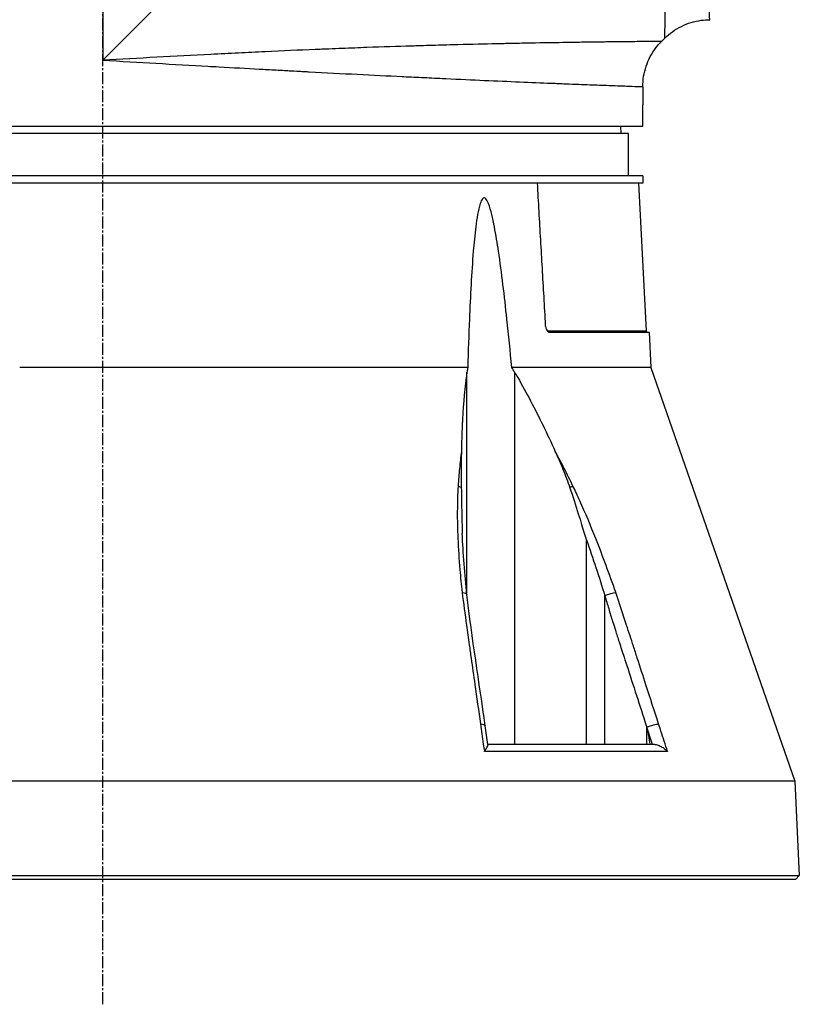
# Model space of a CAD drawing. Header units: millimetres. Extents: x 0 to 5219, y 0 to 2970.
# Tile 17 of 232: x 262 to 372, y 723 to 862. Entities that reach past the tile are written whole.
import ezdxf

# ---------------------------------------------------------------- set-up
doc = ezdxf.new("R2010")
doc.units = ezdxf.units.MM
doc.header["$LTSCALE"] = 0.2
doc.linetypes.add('CENTER2', pattern=[1.125, 0.75, -0.125, 0.125, -0.125])
doc.layers.add('02_Center Line', color=1, linetype='CENTER2')

# ---------------------------------------------------------------- blocks, each defined once
blk = doc.blocks.new('A$C9d85a397')
for p, q in [((0, 197), (0, 115.3)), ((81.7, 197), (0, 115.3)), ((79.06, 118.36), (78.64, 117.94)), ((76, 111.57), (76, 109.5)), ((76, 106), (76, 109)), ((-76, 106), (76, 106)), ((72.87, 106), (72.89, 105)), ((74, 105), (-74, 105)), ((74, 99), (74, 105)), ((76, 99), (-76, 99)), ((76, 99), (76, 98)), ((76, 98), (-76, 98)), ((75.38, 98), (76.47, 77.19)), ((62.56, 77.19), (76.47, 77.19)), ((62.9, 77), (76.89, 77)), ((76.89, 77), (77.15, 72.03)), ((51.36, 72.03), (-11.69, 72.03)), ((51.26, 40.02), (51.26, 71.39)), ((77.15, 72.03), (57.57, 72.03)), ((57.95, 71.39), (57.95, 19)), ((77.15, 72.03), (97.38, 13.79)), ((68.07, 19), (68.07, 47.76)), ((50.12, 45.46), (50.12, 45.46)), ((70.65, 19), (70.65, 39.92)), ((51.26, 35.22), (51.26, 35.22)), ((76.56, 19), (76.56, 21.4)), ((54.21, 19), (77.45, 19)), ((79.48, 17.99), (53.7, 17.99)), ((97.38, 13.79), (-95.2, 13.79)), ((97.38, 13.79), (98.02, 0.5)), ((-98.02, 0.5), (98.02, 0.5)), ((-97.55, 0), (97.55, 0)), ((98.02, 0.5), (97.55, 0)), ((42.6, 0), (42.6, 0)), ((42.71, 0), (42.71, 0)), ((45.61, 0), (45.61, 0))]:
    blk.add_line(p, q)
blk.add_arc((76.67, 77.2), 0.2, 182.9999, 269.9989)
at = {"extrusion": (0, 0, -1)}
for centre, major_axis, ratio, start_param, end_param in [((62.73, 77.2), (0, 0.2), 0.818123, 4.618617, 4.660003), ((49.16, 54.86), (-1.5, 0.1), 0.436719, 2.149999, 2.599873), ((65.04, 54.86), (1.35, 0.65), 0.052115, 0.606922, 1.057336), ((49.77, 39.88), (1.49, 0.17), 0.323016, 5.32621, 6.283185), ((71.03, 39.88), (1.42, 0.49), 0.108063, 4.48468, 5.706473), ((52.35, 21.37), (1.49, 0.21), 0.304914, 5.321029, 6.283185), ((77.06, 21.37), (1.43, 0.46), 0.133958, 4.39845, 5.717837)]:
    blk.add_ellipse(centre, major_axis=major_axis, ratio=ratio, start_param=start_param, end_param=end_param, dxfattribs=at)
for points, knots in [([(81.7, 197), (81.57, 194.5), (81.43, 191.99), (81.29, 189.47), (81.29, 189.45), (81.29, 189.43), (81.29, 189.41), (81.22, 188.14), (81.15, 186.87), (81.09, 185.61), (81.02, 184.4), (80.97, 183.25), (80.9, 182.01), (80.9, 181.95), (80.89, 181.88), (80.89, 181.81), (80.83, 180.63), (80.77, 179.45), (80.72, 178.31), (80.65, 177.06), (80.6, 175.85), (80.54, 174.66), (80.53, 174.5), (80.53, 174.35), (80.52, 174.2), (80.46, 172.98), (80.41, 171.79), (80.36, 170.62), (80.33, 170.03), (80.31, 169.45), (80.28, 168.88), (80.27, 168.6), (80.26, 168.31), (80.24, 168.03), (80.24, 167.86), (80.23, 167.7), (80.22, 167.53), (80.22, 167.43), (80.21, 167.31), (80.21, 167.19), (80.11, 164.86), (80.03, 162.68), (79.95, 160.64), (79.94, 160.38), (79.93, 160.11), (79.93, 159.85), (79.89, 158.97), (79.86, 158.11), (79.84, 157.29), (79.8, 156.26), (79.77, 155.27), (79.74, 154.32), (79.74, 154.21), (79.73, 154.11), (79.73, 154.01), (79.73, 153.99), (79.73, 153.97), (79.73, 153.95), (79.72, 153.83), (79.72, 153.74), (79.72, 153.59), (79.64, 151.2), (79.58, 149.02), (79.53, 147.03), (79.5, 146.04), (79.48, 145.1), (79.46, 144.2), (79.44, 143.44), (79.43, 142.72), (79.41, 142.02), (79.41, 142), (79.41, 141.97), (79.41, 141.95), (79.41, 141.85), (79.4, 141.78), (79.4, 141.65), (79.36, 139.84), (79.33, 138.21), (79.3, 136.74), (79.3, 136.52), (79.3, 136.31), (79.29, 136.1), (79.29, 135.89), (79.28, 135.69), (79.28, 135.5), (79.27, 135.08), (79.27, 134.68), (79.26, 134.3), (79.25, 133.48), (79.23, 132.73), (79.22, 132.02), (79.22, 132.01), (79.22, 132), (79.22, 131.99), (79.22, 131.91), (79.22, 131.85), (79.22, 131.75), (79.2, 130.19), (79.18, 128.81), (79.16, 127.6), (79.15, 126.69), (79.14, 125.87), (79.13, 125.14), (79.13, 124.94), (79.13, 124.76), (79.12, 124.57), (79.12, 124.52), (79.12, 124.47), (79.12, 124.43), (79.12, 123.97), (79.11, 123.54), (79.11, 123.12), (79.11, 123.09), (79.11, 123.06), (79.11, 123.03), (79.1, 122.7), (79.1, 122.38), (79.1, 122.08), (79.1, 122.01), (79.1, 121.93), (79.1, 121.86), (79.1, 121.84), (79.09, 121.81), (79.09, 121.78), (79.09, 121.62), (79.09, 121.44), (79.09, 121.27), (79.09, 121.13), (79.09, 120.99), (79.09, 120.85), (79.09, 120.81), (79.09, 120.77), (79.08, 120.74), (79.08, 120.58), (79.08, 120.43), (79.08, 120.29), (79.08, 120.22), (79.08, 120.15), (79.08, 120.09), (79.08, 120.05), (79.08, 120.02), (79.08, 119.99), (79.08, 119.97), (79.08, 119.95), (79.08, 119.93), (79.08, 119.92), (79.08, 119.9), (79.08, 119.89), (79.07, 119.58), (79.07, 119.35), (79.07, 119.17), (79.07, 119.07), (79.07, 119), (79.07, 118.93), (79.07, 118.89), (79.07, 118.86), (79.07, 118.83), (79.07, 118.82), (79.07, 118.8), (79.07, 118.79), (79.07, 118.78), (79.07, 118.77), (79.07, 118.76), (79.07, 118.76), (79.07, 118.75), (79.07, 118.75), (79.06, 118.48), (79.06, 118.36), (79.06, 118.36)], [0, 0, 0, 0, 0.061969, 0.061969, 0.061969, 0.0625, 0.0625, 0.0625, 0.09375, 0.09375, 0.09375, 0.1234255, 0.1234255, 0.1234255, 0.125, 0.125, 0.125, 0.1531538, 0.1531538, 0.1531538, 0.1836029, 0.1836029, 0.1836029, 0.1875, 0.1875, 0.1875, 0.21875, 0.21875, 0.21875, 0.234375, 0.234375, 0.234375, 0.2421875, 0.2421875, 0.2421875, 0.2469884, 0.2469884, 0.2469884, 0.25, 0.25, 0.25, 0.3052191, 0.3052191, 0.3052191, 0.3125, 0.3125, 0.3125, 0.3368038, 0.3368038, 0.3368038, 0.3671875, 0.3671875, 0.3671875, 0.3705126, 0.3705126, 0.3705126, 0.3710937, 0.3710937, 0.3710937, 0.375, 0.375, 0.375, 0.4375, 0.4375, 0.4375, 0.46875, 0.46875, 0.46875, 0.4952139, 0.4952139, 0.4952139, 0.4960937, 0.4960937, 0.4960937, 0.5, 0.5, 0.5, 0.5544796, 0.5544796, 0.5544796, 0.5625, 0.5625, 0.5625, 0.5702519, 0.5702519, 0.5702519, 0.5865122, 0.5865122, 0.5865122, 0.6206238, 0.6206238, 0.6206238, 0.6210937, 0.6210937, 0.6210937, 0.625, 0.625, 0.625, 0.6875, 0.6875, 0.6875, 0.734375, 0.734375, 0.734375, 0.7469686, 0.7469686, 0.7469686, 0.75, 0.75, 0.75, 0.7791382, 0.7791382, 0.7791382, 0.78125, 0.78125, 0.78125, 0.8046875, 0.8046875, 0.8046875, 0.8101255, 0.8101255, 0.8101255, 0.8125, 0.8125, 0.8125, 0.828125, 0.828125, 0.828125, 0.8405244, 0.8405244, 0.8405244, 0.84375, 0.84375, 0.84375, 0.859375, 0.859375, 0.859375, 0.8671875, 0.8671875, 0.8671875, 0.8710938, 0.8710938, 0.8710938, 0.8735646, 0.8735646, 0.8735646, 0.875, 0.875, 0.875, 0.90625, 0.90625, 0.90625, 0.921875, 0.921875, 0.921875, 0.9296875, 0.9296875, 0.9296875, 0.9335938, 0.9335938, 0.9335938, 0.9367093, 0.9367093, 0.9367093, 0.9375, 0.9375, 0.9375, 1, 1, 1, 1]), ([(85.43, 121), (85.43, 121), (85.42, 121.12), (85.41, 121.37), (85.41, 121.61), (85.39, 121.98), (85.38, 122.46), (85.36, 122.94), (85.34, 123.55), (85.31, 124.26), (85.3, 124.63), (85.28, 125.02), (85.27, 125.44), (85.25, 125.87), (85.23, 126.32), (85.21, 126.79), (85.21, 126.88), (85.21, 126.97), (85.2, 127.06), (85.13, 128.93), (85.05, 131.19), (84.94, 133.79), (84.94, 133.89), (84.93, 134), (84.93, 134.1), (84.9, 134.7), (84.88, 135.31), (84.85, 135.94), (84.84, 136.31), (84.82, 136.69), (84.8, 137.07), (84.79, 137.46), (84.77, 137.85), (84.75, 138.25), (84.75, 138.31), (84.75, 138.38), (84.75, 138.45), (84.68, 139.98), (84.61, 141.55), (84.54, 143.26), (84.44, 145.39), (84.34, 147.67), (84.23, 150.08), (84.16, 151.54), (84.09, 153.05), (84.01, 154.6), (84.01, 154.64), (84.01, 154.69), (84, 154.74), (83.95, 155.77), (83.9, 156.83), (83.85, 157.91), (83.8, 158.93), (83.74, 159.96), (83.69, 161.02), (83.69, 161.06), (83.69, 161.11), (83.68, 161.16), (83.63, 162.22), (83.57, 163.3), (83.52, 164.4), (83.49, 164.97), (83.46, 165.54), (83.43, 166.12), (83.41, 166.41), (83.4, 166.7), (83.38, 167), (83.37, 167.14), (83.37, 167.29), (83.36, 167.44), (83.35, 167.58), (83.34, 167.76), (83.33, 167.87), (83.33, 168.01), (83.32, 168.15), (83.31, 168.29), (83.21, 170.3), (83.09, 172.49), (82.96, 174.86), (82.89, 176.02), (82.83, 177.21), (82.76, 178.46), (82.72, 179.16), (82.68, 179.88), (82.64, 180.6), (82.61, 181.1), (82.58, 181.61), (82.55, 182.12), (82.42, 184.46), (82.28, 186.92), (82.13, 189.52), (82, 191.91), (81.85, 194.4), (81.7, 197)], [0.5000048, 0.5000048, 0.5000048, 0.5000048, 0.5301821, 0.5301821, 0.5301821, 0.560531, 0.560531, 0.560531, 0.5911455, 0.5911455, 0.5911455, 0.6065856, 0.6065856, 0.6065856, 0.6221334, 0.6221334, 0.6221334, 0.625, 0.625, 0.625, 0.6850898, 0.6850898, 0.6850898, 0.6875, 0.6875, 0.6875, 0.7011464, 0.7011464, 0.7011464, 0.7092438, 0.7092438, 0.7092438, 0.7173743, 0.7173743, 0.7173743, 0.71875, 0.71875, 0.71875, 0.7499738, 0.7499738, 0.7499738, 0.7889478, 0.7889478, 0.7889478, 0.8125, 0.8125, 0.8125, 0.8131921, 0.8131921, 0.8131921, 0.8288728, 0.8288728, 0.8288728, 0.84375, 0.84375, 0.84375, 0.8444134, 0.8444134, 0.8444134, 0.859375, 0.859375, 0.859375, 0.8671875, 0.8671875, 0.8671875, 0.8710937, 0.8710937, 0.8710937, 0.8730469, 0.8730469, 0.8730469, 0.8749735, 0.8749735, 0.8749735, 0.8773485, 0.8773485, 0.8773485, 0.9115235, 0.9115235, 0.9115235, 0.9281399, 0.9281399, 0.9281399, 0.9375, 0.9375, 0.9375, 0.9439123, 0.9439123, 0.9439123, 0.973127, 0.973127, 0.973127, 1, 1, 1, 1]), ([(79.06, 118.36), (79.75, 119.05), (80.56, 119.63), (82.31, 120.5), (83.26, 120.79), (84.63, 120.97), (85.03, 121), (85.43, 121)], [0, 0, 0, 0, 0.2916732, 0.2916732, 0.5842531, 0.5842531, 0.7041738, 0.7041738, 0.7041738, 0.7041738]), ([(78.64, 117.94), (78.64, 117.94), (78.61, 117.93), (78.51, 117.93), (78.47, 117.93), (78.4, 117.93), (78.37, 117.93), (78.32, 117.93), (78.28, 117.93), (78.19, 117.93), (78.12, 117.93), (78.01, 117.93), (77.96, 117.93), (77.89, 117.93), (77.87, 117.93), (77.82, 117.93), (77.79, 117.93), (77.69, 117.93), (77.6, 117.93), (77.44, 117.93), (77.38, 117.92), (77.28, 117.92), (77.24, 117.92), (77.17, 117.92), (77.13, 117.92), (76.97, 117.92), (76.83, 117.92), (76.54, 117.92), (76.38, 117.92), (76.08, 117.91), (75.92, 117.91), (75.58, 117.91), (75.38, 117.91), (74.41, 117.9), (73.52, 117.89), (72.08, 117.87), (71.57, 117.87), (70.74, 117.86), (70.45, 117.85), (69.86, 117.85), (69.53, 117.84), (68.66, 117.83), (68.03, 117.82), (67.03, 117.81), (66.68, 117.8), (66.14, 117.79), (65.87, 117.79), (65.59, 117.79), (65.4, 117.78), (65.29, 117.78), (63.95, 117.76), (62.52, 117.74), (60.07, 117.69), (59.21, 117.68), (57.84, 117.65), (57.36, 117.64), (56.64, 117.63), (56.39, 117.62), (56.01, 117.61), (55.89, 117.61), (55.64, 117.6), (55.48, 117.6), (53.76, 117.56), (51.97, 117.52), (48.98, 117.44), (47.93, 117.42), (46.29, 117.37), (45.73, 117.35), (44.87, 117.33), (44.43, 117.31), (43.99, 117.3), (43.69, 117.29), (43.51, 117.29), (41.49, 117.22), (39.42, 117.16), (36.05, 117.04), (34.88, 116.99), (33.06, 116.92), (32.44, 116.9), (31.49, 116.86), (31.17, 116.85), (30.53, 116.82), (30.16, 116.81), (27.64, 116.7), (25.3, 116.6), (21.62, 116.43), (20.38, 116.37), (18.46, 116.27), (17.82, 116.24), (16.52, 116.18), (15.84, 116.14), (10.15, 115.85), (5.05, 115.57), (0, 115.3)], [0, 0, 0, 0, 0.03125, 0.03125, 0.046875, 0.046875, 0.054688, 0.054688, 0.0625, 0.0625, 0.078125, 0.078125, 0.085938, 0.085938, 0.089844, 0.089844, 0.09375, 0.09375, 0.109375, 0.109375, 0.117188, 0.117188, 0.121094, 0.121094, 0.125, 0.125, 0.140625, 0.140625, 0.15625, 0.15625, 0.171875, 0.171875, 0.1875, 0.1875, 0.25, 0.25, 0.28125, 0.28125, 0.296875, 0.296875, 0.3125, 0.3125, 0.34375, 0.34375, 0.359375, 0.359375, 0.367188, 0.371094, 0.371094, 0.375, 0.375, 0.4375, 0.4375, 0.46875, 0.46875, 0.484375, 0.484375, 0.492188, 0.492188, 0.496094, 0.496094, 0.5, 0.5, 0.5625, 0.5625, 0.59375, 0.59375, 0.609375, 0.609375, 0.617188, 0.621094, 0.621094, 0.625, 0.625, 0.6875, 0.6875, 0.71875, 0.71875, 0.734375, 0.734375, 0.742188, 0.742188, 0.75, 0.75, 0.8125, 0.8125, 0.84375, 0.84375, 0.859375, 0.859375, 0.875, 0.875, 1, 1, 1, 1]), ([(76, 111.57), (76, 112.54), (76.16, 113.53), (76.78, 115.37), (77.25, 116.26), (78.09, 117.35), (78.35, 117.65), (78.64, 117.94)], [0, 0, 0, 0, 0.2916732, 0.2916732, 0.5842531, 0.5842531, 0.7041738, 0.7041738, 0.7041738, 0.7041738]), ([(0, 115.3), (2.59, 115.15), (5.08, 115.01), (7.46, 114.87), (10.03, 114.72), (12.48, 114.58), (14.79, 114.45), (15.32, 114.42), (15.84, 114.39), (16.36, 114.37), (18.35, 114.25), (20.23, 114.15), (22.01, 114.05), (22.4, 114.03), (22.79, 114.01), (23.17, 113.99), (23.99, 113.94), (24.79, 113.9), (25.57, 113.86), (25.79, 113.84), (26.01, 113.83), (26.23, 113.82), (26.72, 113.79), (27.2, 113.77), (27.67, 113.74), (27.91, 113.73), (28.14, 113.72), (28.37, 113.71), (28.49, 113.7), (28.6, 113.69), (28.72, 113.69), (28.83, 113.68), (28.91, 113.68), (29.06, 113.67), (33.7, 113.42), (38.08, 113.2), (42.15, 113), (42.22, 113), (42.29, 113), (42.35, 112.99), (43.32, 112.95), (44.27, 112.9), (45.21, 112.86), (45.71, 112.83), (46.21, 112.81), (46.7, 112.78), (47.19, 112.76), (47.68, 112.74), (48.17, 112.72), (48.21, 112.71), (48.25, 112.71), (48.29, 112.71), (50.18, 112.62), (52.02, 112.54), (53.7, 112.46), (57.17, 112.31), (60.33, 112.18), (63.14, 112.06), (63.48, 112.05), (63.83, 112.04), (64.16, 112.02), (64.5, 112.01), (64.83, 111.99), (65.15, 111.98), (65.79, 111.96), (66.41, 111.93), (67, 111.91), (68.06, 111.87), (69.04, 111.83), (69.93, 111.8), (70.02, 111.79), (70.1, 111.79), (70.18, 111.79), (71.13, 111.75), (71.97, 111.72), (72.7, 111.69), (73.06, 111.68), (73.39, 111.67), (73.7, 111.66), (74, 111.64), (74.28, 111.63), (74.52, 111.63), (75.01, 111.61), (75.38, 111.59), (75.63, 111.59), (75.87, 111.58), (76, 111.57), (76, 111.57), (76, 111.57), (76, 111.57), (76, 111.57)], [0, 0, 0, 0, 0.0268593, 0.0268593, 0.0268593, 0.0558825, 0.0558825, 0.0558825, 0.0625, 0.0625, 0.0625, 0.088102, 0.088102, 0.088102, 0.09375, 0.09375, 0.09375, 0.1058986, 0.1058986, 0.1058986, 0.109375, 0.109375, 0.109375, 0.1171875, 0.1171875, 0.1171875, 0.1210937, 0.1210937, 0.1210937, 0.1230469, 0.1230469, 0.1230469, 0.125, 0.125, 0.125, 0.1865064, 0.1865064, 0.1865064, 0.1875, 0.1875, 0.1875, 0.2022042, 0.2022042, 0.2022042, 0.2101236, 0.2101236, 0.2101236, 0.2180828, 0.2180828, 0.2180828, 0.21875, 0.21875, 0.21875, 0.25, 0.25, 0.25, 0.3146789, 0.3146789, 0.3146789, 0.3226569, 0.3226569, 0.3226569, 0.3306082, 0.3306082, 0.3306082, 0.3464266, 0.3464266, 0.3464266, 0.375, 0.375, 0.375, 0.3777022, 0.3777022, 0.3777022, 0.4086235, 0.4086235, 0.4086235, 0.4239943, 0.4239943, 0.4239943, 0.439307, 0.439307, 0.439307, 0.4697627, 0.4697627, 0.4697627, 0.4999997, 0.4999997, 0.4999997, 0.5000048, 0.5000048, 0.5000048, 0.5000048]), ([(76, 109.5), (76, 109.5), (76, 109.49), (76, 109.47), (76, 109.45), (76, 109.43), (76, 109.39), (76, 109.36), (76, 109.31), (76, 109.26), (76, 109.22), (76, 109.16), (76, 109.11), (76, 109.07), (76, 109.04), (76, 109)], [0.5001155, 0.5001155, 0.5001155, 0.5001155, 0.6074687, 0.6074687, 0.6074687, 0.7149373, 0.7149373, 0.7149373, 0.8224074, 0.8224074, 0.8224074, 0.9298784, 0.9298784, 0.9298784, 1, 1, 1, 1]), ([(61.13, 98), (61.21, 96.67), (61.28, 95.34), (61.36, 94.01), (61.51, 91.35), (61.67, 88.68), (61.82, 86), (61.97, 83.33), (62.13, 80.65), (62.28, 77.97)], [0.167015, 0.167015, 0.167015, 0.167015, 0.3333333, 0.3333333, 0.3333333, 0.6666667, 0.6666667, 0.6666667, 1, 1, 1, 1]), ([(57.57, 72.03), (57.35, 74.33), (57.12, 76.6), (56.53, 82.12), (56.15, 85.32), (55.53, 89.51), (55.34, 90.69), (55, 92.43), (54.88, 93), (54.61, 94.11), (54.47, 94.64), (54.18, 95.36), (54.06, 95.62), (53.88, 95.81), (53.84, 95.85), (53.75, 95.9), (53.71, 95.91), (53.63, 95.91), (53.59, 95.9), (53.51, 95.85), (53.47, 95.81), (53.3, 95.62), (53.2, 95.36), (52.96, 94.64), (52.85, 94.11), (52.65, 93), (52.57, 92.43), (52.35, 90.69), (52.24, 89.51), (51.89, 85.32), (51.73, 82.12), (51.5, 76.6), (51.43, 74.33), (51.36, 72.03)], [5.982106, 5.982106, 5.982106, 5.982106, 6.634304, 6.634304, 7.582061, 7.582061, 7.910092, 7.910092, 8.074107, 8.074107, 8.238122, 8.238122, 8.315339, 8.315339, 8.332718, 8.332718, 8.350096, 8.350096, 8.367475, 8.367475, 8.384853, 8.384853, 8.46207, 8.46207, 8.626085, 8.626085, 8.790101, 8.790101, 9.118131, 9.118131, 10.065889, 10.065889, 10.718087, 10.718087, 10.718087, 10.718087]), ([(62.28, 77.97), (62.29, 77.86), (62.31, 77.73), (62.38, 77.49), (62.43, 77.38), (62.54, 77.2), (62.61, 77.13), (62.75, 77.02), (62.83, 77), (62.9, 77)], [-0.2992343, -0.2992343, -0.2992343, -0.2992343, -0.2640654, -0.2640654, -0.2263454, -0.2263454, -0.1886522, -0.1886522, -0.1510866, -0.1510866, -0.1510866, -0.1510866]), ([(51.26, 71.39), (51.23, 71.14), (51.19, 70.89), (50.88, 68.47), (50.69, 66.21), (50.53, 62.68), (50.49, 61.46), (50.47, 60.23)], [10.331972, 10.331972, 10.331972, 10.331972, 10.418454, 10.418454, 11.174175, 11.174175, 11.561438, 11.561438, 11.561438, 11.561438]), ([(57.95, 71.39), (58.1, 71.14), (58.25, 70.89), (59.64, 68.47), (60.82, 66.21), (62.54, 62.68), (63.11, 61.46), (63.67, 60.23)], [-6.98839, -6.98839, -6.98839, -6.98839, -6.901908, -6.901908, -6.146186, -6.146186, -5.758936, -5.758936, -5.758936, -5.758936]), ([(50.47, 60.23), (50.36, 59.43), (50.28, 58.63), (50.2, 57.81), (50.13, 57), (50.06, 56.18), (50.01, 55.36)], [0, 0, 0, 0, 0.5005634, 0.5005634, 0.5005634, 1, 1, 1, 1]), ([(50.47, 60.23), (50.45, 59.4), (50.45, 58.55), (50.45, 56.86), (50.45, 55.97), (50.46, 55.12)], [-0.5445996, -0.5445996, -0.5445996, -0.5445996, -0.2712223, -0.2712223, -0.0000015, -0.0000015, -0.0000015, -0.0000015]), ([(66.17, 55.35), (65.77, 56.17), (65.37, 57), (64.95, 57.81), (64.54, 58.62), (64.11, 59.43), (63.67, 60.23)], [0, 0, 0, 0, 0.499875, 0.499875, 0.499875, 1, 1, 1, 1]), ([(63.67, 60.23), (64.05, 59.4), (64.42, 58.55), (65.1, 56.86), (65.44, 55.97), (65.73, 55.11)], [0.0000001, 0.0000001, 0.0000001, 0.0000001, 0.2749921, 0.2749921, 0.5476443, 0.5476443, 0.5476443, 0.5476443]), ([(50.01, 55.36), (49.98, 54.78), (49.95, 54.19), (49.93, 53.6), (49.91, 52.99), (49.9, 52.37), (49.9, 51.75), (49.89, 50.5), (49.92, 49.25), (49.98, 47.99), (50.04, 46.52), (50.13, 45.05), (50.26, 43.57), (50.35, 42.51), (50.46, 41.44), (50.58, 40.38)], [0, 0, 0, 0, 0.1198746, 0.1198746, 0.1198746, 0.2457225, 0.2457225, 0.2457225, 0.4973048, 0.4973048, 0.4973048, 0.7896386, 0.7896386, 0.7896386, 1, 1, 1, 1]), ([(50.46, 55.12), (50.48, 53.93), (50.5, 52.67), (50.55, 50.32), (50.58, 49.38), (50.6, 48.68), (50.6, 48.67), (50.6, 48.67)], [-0.5643199, -0.5643199, -0.5643199, -0.5643199, -0.3213467, -0.3213467, -0.0964507, -0.0964507, -0.0954746, -0.0954746, -0.0954746, -0.0954746]), ([(65.73, 55.11), (66.16, 53.9), (66.54, 52.69), (67.26, 50.36), (67.53, 49.44), (67.81, 48.54), (67.87, 48.35), (67.98, 48.03), (68.03, 47.89), (68.07, 47.76)], [0.0000003, 0.0000003, 0.0000003, 0.0000003, 0.385971, 0.385971, 0.7217999, 0.7217999, 0.8108706, 0.8108706, 0.8732307, 0.8732307, 0.8732307, 0.8732307]), ([(72.19, 40.38), (71.31, 42.91), (70.39, 45.44), (69.39, 47.94), (68.68, 49.73), (67.93, 51.52), (67.14, 53.28), (66.82, 53.98), (66.5, 54.67), (66.17, 55.35)], [0, 0, 0, 0, 0.499826, 0.499826, 0.499826, 0.858832, 0.858832, 0.858832, 1, 1, 1, 1]), ([(68.07, 47.76), (68.54, 46.46), (68.98, 45.16), (69.84, 42.55), (70.25, 41.24), (70.65, 39.92)], [0, 0, 0, 0, 0.4162532, 0.4162532, 0.8334528, 0.8334528, 0.8334528, 0.8334528]), ([(50.58, 40.38), (50.76, 38.84), (50.97, 37.29), (51.19, 35.75), (51.32, 34.84), (51.45, 33.92), (51.57, 33.01), (51.66, 32.38), (51.75, 31.75), (51.84, 31.12), (52.02, 29.89), (52.19, 28.66), (52.36, 27.43), (52.63, 25.57), (52.89, 23.72), (53.15, 21.86)], [0, 0, 0, 0, 0.250016, 0.250016, 0.250016, 0.398143, 0.398143, 0.398143, 0.500005, 0.500005, 0.500005, 0.699072, 0.699072, 0.699072, 1, 1, 1, 1]), ([(78.23, 21.86), (77.64, 23.68), (77.04, 25.51), (76.45, 27.34), (76.04, 28.6), (75.63, 29.86), (75.23, 31.12), (75.04, 31.68), (74.86, 32.25), (74.68, 32.81), (74.36, 33.79), (74.04, 34.77), (73.72, 35.75), (73.22, 37.29), (72.72, 38.84), (72.19, 40.38)], [0, 0, 0, 0, 0.295731, 0.295731, 0.295731, 0.499995, 0.499995, 0.499995, 0.591463, 0.591463, 0.591463, 0.749983, 0.749983, 0.749983, 1, 1, 1, 1]), ([(70.65, 39.92), (70.84, 39.31), (71.02, 38.7), (71.38, 37.48), (71.57, 36.87), (71.89, 35.83), (72.01, 35.46), (72.31, 34.5), (72.49, 33.96), (72.9, 32.69), (73.14, 31.97), (73.44, 31.03), (73.55, 30.7), (73.62, 30.47), (73.69, 30.28), (74.66, 27.27), (75.57, 24.46), (76.5, 21.57), (76.53, 21.49), (76.56, 21.4)], [0, 0, 0, 0, 0.192031, 0.192031, 0.384909, 0.384909, 0.522423, 0.522423, 0.70214, 0.70214, 0.941762, 0.941762, 1.012905, 1.012905, 1.368312, 1.368312, 6.545985, 6.545985, 6.697091, 6.697091, 6.697091, 6.697091]), ([(53.15, 21.86), (53.28, 20.91), (53.42, 19.97), (53.55, 19.03), (53.6, 18.68), (53.65, 18.34), (53.7, 17.99)], [0, 0, 0, 0, 0.731794, 0.731794, 0.731794, 1, 1, 1, 1]), ([(76.56, 21.4), (76.56, 21.39), (76.57, 21.37), (76.58, 21.34), (76.58, 21.32), (76.59, 21.31)], [0, 0, 0, 0, 0.00568081, 0.00568081, 0.01137127, 0.01137127, 0.01137127, 0.01137127]), ([(77.02, 19), (76.97, 19.37), (76.91, 19.79), (76.81, 20.38), (76.77, 20.61), (76.67, 21.03), (76.63, 21.17), (76.59, 21.31)], [0.000001, 0.000001, 0.000001, 0.000001, 0.1122745, 0.1122745, 0.17648, 0.17648, 0.2367155, 0.2367155, 0.2367155, 0.2367155]), ([(79.48, 17.99), (79.17, 18.94), (78.87, 19.88), (78.56, 20.82), (78.45, 21.17), (78.34, 21.51), (78.23, 21.86)], [0, 0, 0, 0, 0.731791, 0.731791, 0.731791, 1, 1, 1, 1]), ([(53.7, 17.99), (53.7, 17.99), (53.7, 18), (53.8, 18.12), (53.88, 18.25), (54.03, 18.48), (54.09, 18.58), (54.18, 18.77), (54.21, 18.86), (54.22, 18.93), (54.22, 18.93), (54.21, 18.94)], [-0.0007263, -0.0007263, -0.0007263, -0.0007263, 0, 0, 0.0594766, 0.0594766, 0.1201375, 0.1201375, 0.1842876, 0.1842876, 0.1946755, 0.1946755, 0.1946755, 0.1946755]), ([(77.45, 19), (77.63, 19), (77.82, 18.97), (78.21, 18.86), (78.41, 18.77), (78.77, 18.58), (78.93, 18.48), (79.22, 18.25), (79.36, 18.12), (79.48, 18), (79.48, 17.99), (79.48, 17.99)], [0.000001, 0.000001, 0.000001, 0.000001, 0.0570155, 0.0570155, 0.1206061, 0.1206061, 0.1807381, 0.1807381, 0.239696, 0.239696, 0.2404159, 0.2404159, 0.2404159, 0.2404159])]:
    blk.add_open_spline(points, degree=3, knots=knots)
for points in [[(62.56, 77.19), (62.56, 77.19), (62.56, 77.19), (62.56, 77.19)], [(51.36, 72.03), (51.33, 71.82), (51.29, 71.61), (51.26, 71.39)], [(57.95, 71.39), (57.83, 71.61), (57.7, 71.82), (57.57, 72.03)], [(51.26, 40.06), (50.93, 42.95), (50.7, 45.83), (50.6, 48.67)], [(53.84, 21.58), (52.96, 27.74), (51.96, 33.92), (51.26, 40.06)], [(54.21, 18.94), (54.09, 19.82), (53.96, 20.7), (53.84, 21.58)], [(76.59, 21.31), (76.84, 20.54), (77.09, 19.77), (77.33, 19)]]:
    blk.add_open_spline(points, degree=3)
at = {"layer": '02_Center Line', "ltscale": 11.288275}
blk.add_line((0, -17.62), (0, 302.13), dxfattribs=at)

msp = doc.modelspace()

# ---------------------------------------------------------------- block references
msp.add_blockref('A$C9d85a397', (274.157, 740.896))

doc.saveas('drawing.dxf')
